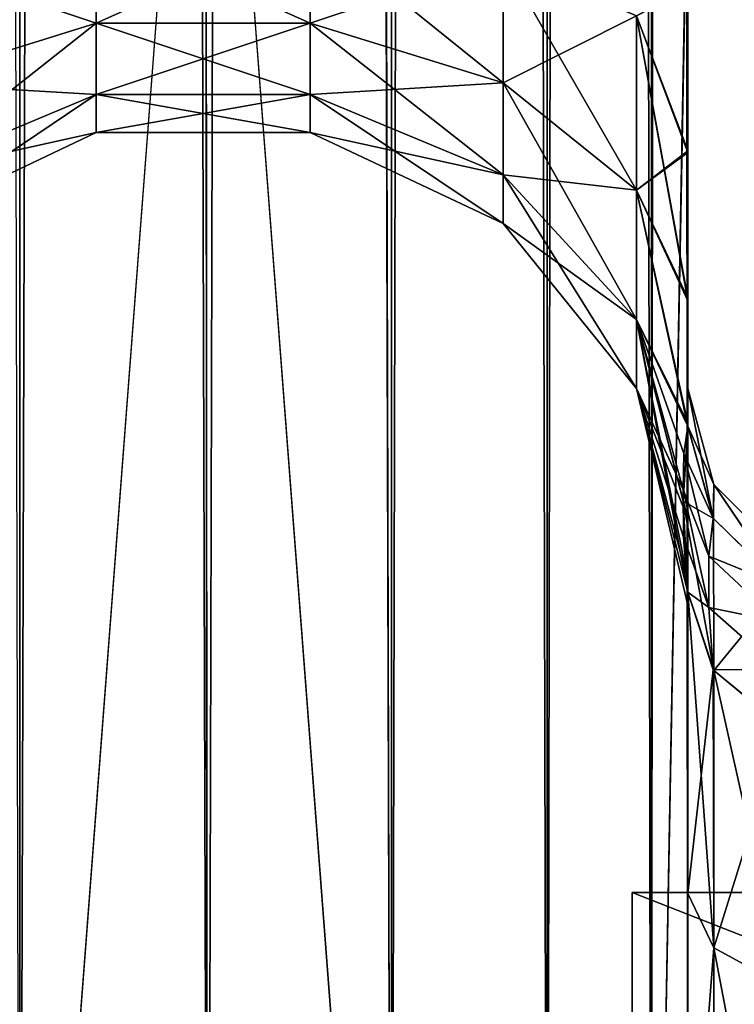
# Model space of a CAD drawing. Extents: x -23 to 470, y -1800 to 0.
# Tile 84 of 198: x 432 to 451, y -1759 to -1733. Entities that reach past the tile are written whole.
import ezdxf

# ---------------------------------------------------------------- set-up
doc = ezdxf.new("R2010")
doc.units = 0
doc.header["$LTSCALE"] = 66.825
for name, color, linetype in [('521', 7, 'CONTINUOUS'), ('529', 7, 'CONTINUOUS'), ('530', 7, 'CONTINUOUS'), ('531', 7, 'CONTINUOUS'), ('535', 7, 'CONTINUOUS'), ('559', 7, 'CONTINUOUS'), ('560', 7, 'CONTINUOUS'), ('567', 7, 'CONTINUOUS'), ('568', 7, 'CONTINUOUS'), ('569', 7, 'CONTINUOUS'), ('575', 7, 'CONTINUOUS'), ('576', 7, 'CONTINUOUS'), ('650', 7, 'CONTINUOUS'), ('651', 7, 'CONTINUOUS'), ('652', 7, 'CONTINUOUS')]:
    doc.layers.add(name, color=color, linetype=linetype)

msp = doc.modelspace()

# ---------------------------------------------------------------- linework, layer by layer
at = {"layer": '521', "linetype": 'CONTINUOUS'}
for points in [[(449.55, -1732.609, 0.489), (449.55, -1742.999, 0), (449.55, -1728.15), (449.55, -1732.609, 0.489)], [(449.55, -1728.15), (449.55, -1742.999, 0), (449.55, -1732.606, -0.488), (449.55, -1728.15)], [(449.55, -1780, 41), (449.55, -1782.865, 40.431), (449.55, -1728.15, 41), (449.55, -1780, 41)], [(449.55, -1728.15, 41), (449.55, -1782.865, 40.431), (449.55, -1732.578, 40.518), (449.55, -1728.15, 41)], [(449.55, -1728.15, -41), (449.55, -1732.582, -40.517), (449.55, -1780, -41), (449.55, -1728.15, -41)], [(449.55, -1782.865, 40.431), (449.55, -1783.734, 40), (449.55, -1732.578, 40.518), (449.55, -1782.865, 40.431)], [(449.55, -1732.578, 40.518), (449.55, -1783.734, 40), (449.55, -1736.807, 39.076), (449.55, -1732.578, 40.518)], [(449.55, -1732.582, -40.517), (449.55, -1736.812, -39.073), (449.55, -1782.865, -40.431), (449.55, -1732.582, -40.517)], [(449.55, -1780, -41), (449.55, -1732.582, -40.517), (449.55, -1782.865, -40.431), (449.55, -1780, -41)], [(449.55, -1732.606, -0.488), (449.55, -1742.999, 0), (449.55, -1736.86, -1.949), (449.55, -1732.606, -0.488)], [(449.55, -1736.863, 1.951), (449.55, -1742.999, 0), (449.55, -1732.609, 0.489), (449.55, -1736.863, 1.951)], [(449.55, -1785.305, 38.801), (449.55, -1786.5, 37.234), (449.55, -1736.807, 39.076), (449.55, -1785.305, 38.801)], [(449.55, -1736.807, 39.076), (449.55, -1786.5, 37.234), (449.55, -1740.654, 36.743), (449.55, -1736.807, 39.076)], [(449.55, -1783.734, 40), (449.55, -1785.305, 38.801), (449.55, -1736.807, 39.076), (449.55, -1783.734, 40)], [(449.55, -1736.812, -39.073), (449.55, -1740.659, -36.739), (449.55, -1785.305, -38.801), (449.55, -1736.812, -39.073)], [(449.55, -1782.865, -40.431), (449.55, -1736.812, -39.073), (449.55, -1783.734, -40), (449.55, -1782.865, -40.431)], [(449.55, -1783.734, -40), (449.55, -1736.812, -39.073), (449.55, -1785.305, -38.801), (449.55, -1783.734, -40)], [(449.55, -1736.86, -1.949), (449.55, -1742.999, 0), (449.55, -1740.715, -4.303), (449.55, -1736.86, -1.949)], [(449.55, -1740.718, 4.305), (449.55, -1742.999, 0), (449.55, -1736.863, 1.951), (449.55, -1740.718, 4.305)], [(449.55, -1786.5, 37.234), (449.55, -1786.933, 36.36), (449.55, -1740.654, 36.743), (449.55, -1786.5, 37.234)], [(449.55, -1740.654, 36.743), (449.55, -1786.933, 36.36), (449.55, -1743.902, 33.619), (449.55, -1740.654, 36.743)], [(449.55, -1740.659, -36.739), (449.55, -1743.907, -33.614), (449.55, -1786.933, -36.36), (449.55, -1740.659, -36.739)], [(449.55, -1785.305, -38.801), (449.55, -1740.659, -36.739), (449.55, -1786.5, -37.234), (449.55, -1785.305, -38.801)], [(449.55, -1786.5, -37.234), (449.55, -1740.659, -36.739), (449.55, -1786.933, -36.36), (449.55, -1786.5, -37.234)], [(449.55, -1742.999, 0), (449.55, -1743.98, -7.473), (449.55, -1740.715, -4.303), (449.55, -1742.999, 0)], [(449.55, -1743.98, 7.474), (449.55, -1742.999, 0), (449.55, -1740.718, 4.305), (449.55, -1743.98, 7.474)], [(449.55, -1786.933, 36.36), (449.55, -1787.5, 33.5), (449.55, -1743.902, 33.619), (449.55, -1786.933, 36.36)], [(449.55, -1743.902, 33.619), (449.55, -1787.5, 33.5), (449.55, -1746.388, 29.857), (449.55, -1743.902, 33.619)], [(449.55, -1743.907, -33.614), (449.55, -1746.391, -29.85), (449.55, -1787.5, -33.5), (449.55, -1743.907, -33.614)], [(449.55, -1786.933, -36.36), (449.55, -1743.907, -33.614), (449.55, -1787.5, -33.5), (449.55, -1786.933, -36.36)], [(449.55, -1746.388, 29.857), (449.55, -1787.5, 33.5), (449.55, -1777.301, 28.507), (449.55, -1746.388, 29.857)], [(449.55, -1747.986, 25.66), (449.55, -1746.388, 29.857), (449.55, -1766.309, 28.436), (449.55, -1747.986, 25.66)], [(449.55, -1766.309, 28.436), (449.55, -1746.388, 29.857), (449.55, -1777.301, 28.507), (449.55, -1766.309, 28.436)], [(449.55, -1746.391, -29.85), (449.55, -1747.989, -25.651), (449.55, -1766.309, -28.436), (449.55, -1746.391, -29.85)], [(449.55, -1787.5, -33.5), (449.55, -1746.391, -29.85), (449.55, -1777.301, -28.507), (449.55, -1787.5, -33.5)], [(449.55, -1777.301, -28.507), (449.55, -1746.391, -29.85), (449.55, -1766.309, -28.436), (449.55, -1777.301, -28.507)], [(449.55, -1748.636, 21.226), (449.55, -1747.986, 25.66), (449.55, -1756.145, 24.276), (449.55, -1748.636, 21.226)], [(449.55, -1756.145, 24.276), (449.55, -1747.986, 25.66), (449.55, -1766.309, 28.436), (449.55, -1756.145, 24.276)], [(449.55, -1747.989, -25.651), (449.55, -1748.636, -21.217), (449.55, -1756.146, -24.276), (449.55, -1747.989, -25.651)], [(449.55, -1766.309, -28.436), (449.55, -1747.989, -25.651), (449.55, -1756.146, -24.276), (449.55, -1766.309, -28.436)], [(449.55, -1748.636, -21.217), (449.55, -1748.297, -16.708), (449.55, -1756.146, -24.276), (449.55, -1748.636, -21.217)], [(449.55, -1748.298, 16.71), (449.55, -1748.636, 21.226), (449.55, -1756.145, 24.276), (449.55, -1748.298, 16.71)]]:
    msp.add_3dface(points, dxfattribs=at)
at = {"layer": '529', "linetype": 'CONTINUOUS'}
for points in [[(432.16, -1780, 52.546), (432.16, -20, 52.546), (428.111, -20, 49.839), (432.16, -1780, 52.546)], [(432.16, -1780, 52.546), (437.05, -1780, 53.5), (432.16, -20, 52.546), (432.16, -1780, 52.546)], [(437.05, -1780, 53.5), (437, -1716.55, 53.5), (432.16, -20, 52.546), (437.05, -1780, 53.5)]]:
    msp.add_3dface(points, dxfattribs=at)
at = {"layer": '530', "linetype": 'CONTINUOUS'}
for points in [[(432.16, -1780, -52.546), (428.111, -1780, -49.839), (432.16, -20, -52.546), (432.16, -1780, -52.546)], [(437, -83.45, -53.5), (432.16, -1780, -52.546), (437.05, -20, -53.5), (437, -83.45, -53.5)], [(437.05, -20, -53.5), (432.16, -1780, -52.546), (432.16, -20, -52.546), (437.05, -20, -53.5)], [(432.16, -1780, -52.546), (437, -83.45, -53.5), (437, -1716.55, -53.5), (432.16, -1780, -52.546)], [(437.05, -1780, -53.5), (432.16, -1780, -52.546), (437, -1716.55, -53.5), (437.05, -1780, -53.5)]]:
    msp.add_3dface(points, dxfattribs=at)
at = {"layer": '531', "linetype": 'CONTINUOUS'}
for points in [[(437.05, -1780, -53.5), (437, -1716.55, -53.5), (441.834, -20, -52.548), (437.05, -1780, -53.5)], [(441.834, -1780, -52.548), (437.05, -1780, -53.5), (441.834, -20, -52.548), (441.834, -1780, -52.548)], [(445.889, -1780, -49.839), (441.834, -1780, -52.548), (445.889, -20, -49.839), (445.889, -1780, -49.839)], [(445.889, -20, -49.839), (441.834, -1780, -52.548), (441.834, -20, -52.548), (445.889, -20, -49.839)], [(448.598, -1780, -45.784), (445.889, -1780, -49.839), (448.598, -20, -45.784), (448.598, -1780, -45.784)], [(448.598, -20, -45.784), (445.889, -1780, -49.839), (445.889, -20, -49.839), (448.598, -20, -45.784)], [(449.55, -20, -41), (449.55, -71.85, -41), (448.598, -1780, -45.784), (449.55, -20, -41)], [(449.55, -20, -41), (448.598, -1780, -45.784), (448.598, -20, -45.784), (449.55, -20, -41)], [(449.55, -71.85, -41), (449.55, -1728.15, -41), (448.598, -1780, -45.784), (449.55, -71.85, -41)], [(449.55, -1728.15, -41), (449.55, -1780, -41), (448.598, -1780, -45.784), (449.55, -1728.15, -41)]]:
    msp.add_3dface(points, dxfattribs=at)
at = {"layer": '535', "linetype": 'CONTINUOUS'}
for points in [[(437, -83.45, 53.5), (441.834, -1780, 52.548), (437.05, -20, 53.5), (437, -83.45, 53.5)], [(437.05, -20, 53.5), (441.834, -1780, 52.548), (441.834, -20, 52.548), (437.05, -20, 53.5)], [(441.834, -1780, 52.548), (445.889, -1780, 49.839), (441.834, -20, 52.548), (441.834, -1780, 52.548)], [(441.834, -20, 52.548), (445.889, -1780, 49.839), (445.889, -20, 49.839), (441.834, -20, 52.548)], [(445.889, -1780, 49.839), (448.598, -1780, 45.784), (445.889, -20, 49.839), (445.889, -1780, 49.839)], [(445.889, -20, 49.839), (448.598, -1780, 45.784), (448.598, -20, 45.784), (445.889, -20, 49.839)], [(449.55, -1780, 41), (449.55, -1728.15, 41), (448.598, -20, 45.784), (449.55, -1780, 41)], [(448.598, -1780, 45.784), (449.55, -1780, 41), (448.598, -20, 45.784), (448.598, -1780, 45.784)], [(437, -1716.55, 53.5), (441.834, -1780, 52.548), (437, -83.45, 53.5), (437, -1716.55, 53.5)], [(437.05, -1780, 53.5), (441.834, -1780, 52.548), (437, -1716.55, 53.5), (437.05, -1780, 53.5)]]:
    msp.add_3dface(points, dxfattribs=at)
at = {"layer": '559', "linetype": 'CONTINUOUS'}
for points in [[(429.139, -1731.824, 10.407), (429.139, -1735.054, 12.272), (434.152, -1730.995, 12.684), (429.139, -1731.824, 10.407)], [(434.152, -1730.995, 12.684), (429.139, -1735.054, 12.272), (434.152, -1733.496, 14.129), (434.152, -1730.995, 12.684)], [(434.152, -1733.496, 26.871), (429.139, -1731.824, 30.593), (434.152, -1730.995, 28.316), (434.152, -1733.496, 26.871)], [(434.152, -1730.995, 12.684), (434.152, -1733.496, 14.129), (439.721, -1730.992, 12.69), (434.152, -1730.995, 12.684)], [(439.721, -1730.992, 12.69), (434.152, -1733.496, 14.129), (439.721, -1733.492, 14.133), (439.721, -1730.992, 12.69)], [(439.721, -1733.492, 26.867), (434.152, -1730.995, 28.316), (439.721, -1730.992, 28.31), (439.721, -1733.492, 26.867)], [(434.152, -1733.496, 26.871), (434.152, -1730.995, 28.316), (439.721, -1733.492, 26.867), (434.152, -1733.496, 26.871)], [(439.721, -1730.992, 12.69), (439.721, -1733.492, 14.133), (444.739, -1731.818, 10.423), (439.721, -1730.992, 12.69)], [(439.721, -1733.492, 26.867), (439.721, -1730.992, 28.31), (444.739, -1735.043, 28.715), (439.721, -1733.492, 26.867)], [(439.721, -1730.992, 28.31), (444.739, -1731.818, 30.577), (444.739, -1735.043, 28.715), (439.721, -1730.992, 28.31)], [(429.139, -1735.054, 28.728), (429.139, -1731.824, 30.593), (434.152, -1733.496, 26.871), (429.139, -1735.054, 28.728)], [(439.721, -1733.492, 14.133), (444.739, -1735.043, 12.285), (444.739, -1731.818, 10.423), (439.721, -1733.492, 14.133)], [(448.212, -1733.306, 34.667), (448.212, -1737.841, 32.049), (444.739, -1731.818, 30.577), (448.212, -1733.306, 34.667)], [(444.739, -1731.818, 30.577), (448.212, -1737.841, 32.049), (444.739, -1735.043, 28.715), (444.739, -1731.818, 30.577)], [(444.739, -1735.043, 12.285), (448.212, -1733.306, 6.333), (444.739, -1731.818, 10.423), (444.739, -1735.043, 12.285)], [(449.55, -1732.578, 40.518), (449.55, -1736.807, 39.076), (448.212, -1733.306, 34.667), (449.55, -1732.578, 40.518)], [(449.55, -1736.863, 1.951), (449.55, -1732.609, 0.489), (448.212, -1733.306, 6.333), (449.55, -1736.863, 1.951)], [(448.212, -1737.841, 8.951), (448.212, -1733.306, 6.333), (444.739, -1735.043, 12.285), (448.212, -1737.841, 8.951)], [(448.212, -1737.841, 8.951), (449.55, -1736.863, 1.951), (448.212, -1733.306, 6.333), (448.212, -1737.841, 8.951)], [(449.55, -1736.807, 39.076), (449.55, -1740.654, 36.743), (448.212, -1733.306, 34.667), (449.55, -1736.807, 39.076)], [(448.212, -1733.306, 34.667), (449.55, -1740.654, 36.743), (448.212, -1737.841, 32.049), (448.212, -1733.306, 34.667)], [(429.139, -1735.054, 12.272), (429.139, -1737.452, 15.129), (434.152, -1733.496, 14.129), (429.139, -1735.054, 12.272)], [(434.152, -1733.496, 14.129), (429.139, -1737.452, 15.129), (434.152, -1735.353, 16.341), (434.152, -1733.496, 14.129)], [(434.152, -1735.353, 24.659), (429.139, -1735.054, 28.728), (434.152, -1733.496, 26.871), (434.152, -1735.353, 24.659)], [(434.152, -1733.496, 14.129), (434.152, -1735.353, 16.341), (439.721, -1733.492, 14.133), (434.152, -1733.496, 14.129)], [(439.721, -1733.492, 14.133), (434.152, -1735.353, 16.341), (439.721, -1735.347, 16.345), (439.721, -1733.492, 14.133)], [(439.721, -1735.347, 24.655), (434.152, -1733.496, 26.871), (439.721, -1733.492, 26.867), (439.721, -1735.347, 24.655)], [(434.152, -1735.353, 24.659), (434.152, -1733.496, 26.871), (439.721, -1735.347, 24.655), (434.152, -1735.353, 24.659)], [(439.721, -1733.492, 14.133), (439.721, -1735.347, 16.345), (444.739, -1735.043, 12.285), (439.721, -1733.492, 14.133)], [(439.721, -1735.347, 24.655), (439.721, -1733.492, 26.867), (444.739, -1737.437, 25.862), (439.721, -1735.347, 24.655)], [(439.721, -1733.492, 26.867), (444.739, -1735.043, 28.715), (444.739, -1737.437, 25.862), (439.721, -1733.492, 26.867)], [(429.139, -1737.452, 25.871), (429.139, -1735.054, 28.728), (434.152, -1735.353, 24.659), (429.139, -1737.452, 25.871)], [(439.721, -1735.347, 16.345), (444.739, -1737.437, 15.138), (444.739, -1735.043, 12.285), (439.721, -1735.347, 16.345)], [(448.212, -1737.841, 32.049), (448.212, -1741.207, 28.038), (444.739, -1735.043, 28.715), (448.212, -1737.841, 32.049)], [(444.739, -1735.043, 28.715), (448.212, -1741.207, 28.038), (444.739, -1737.437, 25.862), (444.739, -1735.043, 28.715)], [(444.739, -1737.437, 15.138), (448.212, -1737.841, 8.951), (444.739, -1735.043, 12.285), (444.739, -1737.437, 15.138)], [(429.139, -1737.452, 15.129), (429.139, -1738.728, 18.635), (434.152, -1735.353, 16.341), (429.139, -1737.452, 15.129)], [(434.152, -1735.353, 16.341), (429.139, -1738.728, 18.635), (434.152, -1736.341, 19.056), (434.152, -1735.353, 16.341)], [(434.152, -1736.341, 21.944), (429.139, -1737.452, 25.871), (434.152, -1735.353, 24.659), (434.152, -1736.341, 21.944)], [(434.152, -1735.353, 16.341), (434.152, -1736.341, 19.056), (439.721, -1735.347, 16.345), (434.152, -1735.353, 16.341)], [(439.721, -1735.347, 16.345), (434.152, -1736.341, 19.056), (439.721, -1736.335, 19.057), (439.721, -1735.347, 16.345)], [(439.721, -1736.335, 21.943), (434.152, -1735.353, 24.659), (439.721, -1735.347, 24.655), (439.721, -1736.335, 21.943)], [(434.152, -1736.341, 21.944), (434.152, -1735.353, 24.659), (439.721, -1736.335, 21.943), (434.152, -1736.341, 21.944)], [(439.721, -1735.347, 16.345), (439.721, -1736.335, 19.057), (444.739, -1737.437, 15.138), (439.721, -1735.347, 16.345)], [(439.721, -1736.335, 21.943), (439.721, -1735.347, 24.655), (444.739, -1738.711, 22.362), (439.721, -1736.335, 21.943)], [(439.721, -1735.347, 24.655), (444.739, -1737.437, 25.862), (444.739, -1738.711, 22.362), (439.721, -1735.347, 24.655)], [(429.139, -1738.728, 18.635), (429.139, -1738.728, 22.365), (434.152, -1736.341, 19.056), (429.139, -1738.728, 18.635)], [(429.139, -1738.728, 22.365), (429.139, -1737.452, 25.871), (434.152, -1736.341, 21.944), (429.139, -1738.728, 22.365)], [(434.152, -1736.341, 19.056), (429.139, -1738.728, 22.365), (434.152, -1736.341, 21.944), (434.152, -1736.341, 19.056)], [(434.152, -1736.341, 19.056), (434.152, -1736.341, 21.944), (439.721, -1736.335, 19.057), (434.152, -1736.341, 19.056)], [(439.721, -1736.335, 19.057), (434.152, -1736.341, 21.944), (439.721, -1736.335, 21.943), (439.721, -1736.335, 19.057)], [(439.721, -1736.335, 19.057), (439.721, -1736.335, 21.943), (444.739, -1738.711, 18.638), (439.721, -1736.335, 19.057)], [(439.721, -1736.335, 19.057), (444.739, -1738.711, 18.638), (444.739, -1737.437, 15.138), (439.721, -1736.335, 19.057)], [(439.721, -1736.335, 21.943), (444.739, -1738.711, 22.362), (444.739, -1738.711, 18.638), (439.721, -1736.335, 21.943)], [(449.55, -1740.718, 4.305), (449.55, -1736.863, 1.951), (448.212, -1737.841, 8.951), (449.55, -1740.718, 4.305)], [(448.212, -1741.207, 28.038), (448.212, -1742.997, 23.118), (444.739, -1737.437, 25.862), (448.212, -1741.207, 28.038)], [(444.739, -1737.437, 25.862), (448.212, -1742.997, 23.118), (444.739, -1738.711, 22.362), (444.739, -1737.437, 25.862)], [(448.212, -1741.207, 12.962), (448.212, -1737.841, 8.951), (444.739, -1737.437, 15.138), (448.212, -1741.207, 12.962)], [(444.739, -1738.711, 18.638), (448.212, -1741.207, 12.962), (444.739, -1737.437, 15.138), (444.739, -1738.711, 18.638)], [(449.55, -1743.98, 7.474), (449.55, -1740.718, 4.305), (448.212, -1737.841, 8.951), (449.55, -1743.98, 7.474)], [(448.212, -1741.207, 12.962), (449.55, -1743.98, 7.474), (448.212, -1737.841, 8.951), (448.212, -1741.207, 12.962)], [(449.55, -1740.654, 36.743), (449.55, -1743.902, 33.619), (448.212, -1737.841, 32.049), (449.55, -1740.654, 36.743)], [(448.212, -1737.841, 32.049), (449.55, -1743.902, 33.619), (448.212, -1741.207, 28.038), (448.212, -1737.841, 32.049)], [(448.212, -1742.997, 23.118), (448.212, -1742.997, 17.882), (444.739, -1738.711, 22.362), (448.212, -1742.997, 23.118)], [(448.212, -1742.997, 17.882), (448.212, -1741.207, 12.962), (444.739, -1738.711, 18.638), (448.212, -1742.997, 17.882)], [(444.739, -1738.711, 22.362), (448.212, -1742.997, 17.882), (444.739, -1738.711, 18.638), (444.739, -1738.711, 22.362)], [(449.441, -1744.692, 9.196), (449.55, -1743.98, 7.474), (448.212, -1741.207, 12.962), (449.441, -1744.692, 9.196)], [(449.55, -1743.902, 33.619), (449.55, -1746.388, 29.857), (448.212, -1741.207, 28.038), (449.55, -1743.902, 33.619)], [(449.55, -1746.388, 29.857), (449.55, -1747.986, 25.66), (448.212, -1741.207, 28.038), (449.55, -1746.388, 29.857)], [(448.212, -1741.207, 28.038), (449.55, -1747.986, 25.66), (448.212, -1742.997, 23.118), (448.212, -1741.207, 28.038)], [(449.427, -1745.632, 11.327), (449.441, -1744.692, 9.196), (448.212, -1741.207, 12.962), (449.427, -1745.632, 11.327)], [(448.212, -1742.997, 17.882), (449.427, -1745.632, 11.327), (448.212, -1741.207, 12.962), (448.212, -1742.997, 17.882)], [(449.55, -1747.986, 25.66), (449.55, -1748.636, 21.226), (448.212, -1742.997, 23.118), (449.55, -1747.986, 25.66)], [(449.55, -1748.636, 21.226), (449.55, -1748.298, 16.71), (448.212, -1742.997, 17.882), (449.55, -1748.636, 21.226)], [(448.212, -1742.997, 23.118), (449.55, -1748.636, 21.226), (448.212, -1742.997, 17.882), (448.212, -1742.997, 23.118)], [(449.55, -1748.298, 16.71), (449.432, -1746.866, 13.93), (448.212, -1742.997, 17.882), (449.55, -1748.298, 16.71)], [(449.432, -1746.866, 13.93), (449.427, -1745.632, 11.327), (448.212, -1742.997, 17.882), (449.432, -1746.866, 13.93)]]:
    msp.add_3dface(points, dxfattribs=at)
at = {"layer": '560', "linetype": 'CONTINUOUS'}
for points in [[(429.139, -1731.824, -30.593), (429.139, -1735.054, -28.728), (434.152, -1730.995, -28.316), (429.139, -1731.824, -30.593)], [(434.152, -1730.995, -28.316), (429.139, -1735.054, -28.728), (434.152, -1733.496, -26.871), (434.152, -1730.995, -28.316)], [(434.152, -1733.496, -14.129), (429.139, -1731.824, -10.407), (434.152, -1730.995, -12.684), (434.152, -1733.496, -14.129)], [(434.152, -1730.995, -28.316), (434.152, -1733.496, -26.871), (439.721, -1730.992, -28.31), (434.152, -1730.995, -28.316)], [(439.721, -1730.992, -28.31), (434.152, -1733.496, -26.871), (439.721, -1733.492, -26.867), (439.721, -1730.992, -28.31)], [(439.721, -1733.492, -14.133), (434.152, -1730.995, -12.684), (439.721, -1730.992, -12.69), (439.721, -1733.492, -14.133)], [(434.152, -1733.496, -14.129), (434.152, -1730.995, -12.684), (439.721, -1733.492, -14.133), (434.152, -1733.496, -14.129)], [(439.721, -1730.992, -28.31), (439.721, -1733.492, -26.867), (444.739, -1731.818, -30.577), (439.721, -1730.992, -28.31)], [(439.721, -1733.492, -14.133), (439.721, -1730.992, -12.69), (444.739, -1735.043, -12.285), (439.721, -1733.492, -14.133)], [(439.721, -1730.992, -12.69), (444.739, -1731.818, -10.423), (444.739, -1735.043, -12.285), (439.721, -1730.992, -12.69)], [(429.139, -1735.054, -12.272), (429.139, -1731.824, -10.407), (434.152, -1733.496, -14.129), (429.139, -1735.054, -12.272)], [(439.721, -1733.492, -26.867), (444.739, -1735.043, -28.715), (444.739, -1731.818, -30.577), (439.721, -1733.492, -26.867)], [(448.212, -1733.306, -6.333), (448.212, -1737.841, -8.951), (444.739, -1731.818, -10.423), (448.212, -1733.306, -6.333)], [(444.739, -1731.818, -10.423), (448.212, -1737.841, -8.951), (444.739, -1735.043, -12.285), (444.739, -1731.818, -10.423)], [(444.739, -1735.043, -28.715), (448.212, -1733.306, -34.667), (444.739, -1731.818, -30.577), (444.739, -1735.043, -28.715)], [(449.55, -1736.812, -39.073), (449.55, -1732.582, -40.517), (448.212, -1733.306, -34.667), (449.55, -1736.812, -39.073)], [(449.55, -1732.606, -0.488), (449.55, -1736.86, -1.949), (448.212, -1733.306, -6.333), (449.55, -1732.606, -0.488)], [(448.212, -1737.841, -32.049), (448.212, -1733.306, -34.667), (444.739, -1735.043, -28.715), (448.212, -1737.841, -32.049)], [(449.55, -1736.86, -1.949), (449.55, -1740.715, -4.303), (448.212, -1733.306, -6.333), (449.55, -1736.86, -1.949)], [(448.212, -1733.306, -6.333), (449.55, -1740.715, -4.303), (448.212, -1737.841, -8.951), (448.212, -1733.306, -6.333)], [(448.212, -1737.841, -32.049), (449.55, -1736.812, -39.073), (448.212, -1733.306, -34.667), (448.212, -1737.841, -32.049)], [(429.139, -1735.054, -28.728), (429.139, -1737.452, -25.871), (434.152, -1733.496, -26.871), (429.139, -1735.054, -28.728)], [(434.152, -1733.496, -26.871), (429.139, -1737.452, -25.871), (434.152, -1735.353, -24.659), (434.152, -1733.496, -26.871)], [(434.152, -1735.353, -16.341), (429.139, -1735.054, -12.272), (434.152, -1733.496, -14.129), (434.152, -1735.353, -16.341)], [(434.152, -1733.496, -26.871), (434.152, -1735.353, -24.659), (439.721, -1733.492, -26.867), (434.152, -1733.496, -26.871)], [(439.721, -1733.492, -26.867), (434.152, -1735.353, -24.659), (439.721, -1735.347, -24.655), (439.721, -1733.492, -26.867)], [(439.721, -1735.347, -16.345), (434.152, -1733.496, -14.129), (439.721, -1733.492, -14.133), (439.721, -1735.347, -16.345)], [(434.152, -1735.353, -16.341), (434.152, -1733.496, -14.129), (439.721, -1735.347, -16.345), (434.152, -1735.353, -16.341)], [(439.721, -1733.492, -26.867), (439.721, -1735.347, -24.655), (444.739, -1735.043, -28.715), (439.721, -1733.492, -26.867)], [(439.721, -1735.347, -16.345), (439.721, -1733.492, -14.133), (444.739, -1737.437, -15.138), (439.721, -1735.347, -16.345)], [(439.721, -1733.492, -14.133), (444.739, -1735.043, -12.285), (444.739, -1737.437, -15.138), (439.721, -1733.492, -14.133)], [(429.139, -1737.452, -15.129), (429.139, -1735.054, -12.272), (434.152, -1735.353, -16.341), (429.139, -1737.452, -15.129)], [(439.721, -1735.347, -24.655), (444.739, -1737.437, -25.862), (444.739, -1735.043, -28.715), (439.721, -1735.347, -24.655)], [(448.212, -1737.841, -8.951), (448.212, -1741.207, -12.962), (444.739, -1735.043, -12.285), (448.212, -1737.841, -8.951)], [(444.739, -1735.043, -12.285), (448.212, -1741.207, -12.962), (444.739, -1737.437, -15.138), (444.739, -1735.043, -12.285)], [(444.739, -1737.437, -25.862), (448.212, -1737.841, -32.049), (444.739, -1735.043, -28.715), (444.739, -1737.437, -25.862)], [(429.139, -1737.452, -25.871), (429.139, -1738.728, -22.365), (434.152, -1735.353, -24.659), (429.139, -1737.452, -25.871)], [(434.152, -1735.353, -24.659), (429.139, -1738.728, -22.365), (434.152, -1736.341, -21.944), (434.152, -1735.353, -24.659)], [(434.152, -1736.341, -19.056), (429.139, -1737.452, -15.129), (434.152, -1735.353, -16.341), (434.152, -1736.341, -19.056)], [(434.152, -1735.353, -24.659), (434.152, -1736.341, -21.944), (439.721, -1735.347, -24.655), (434.152, -1735.353, -24.659)], [(439.721, -1735.347, -24.655), (434.152, -1736.341, -21.944), (439.721, -1736.335, -21.943), (439.721, -1735.347, -24.655)], [(439.721, -1736.335, -19.057), (434.152, -1735.353, -16.341), (439.721, -1735.347, -16.345), (439.721, -1736.335, -19.057)], [(434.152, -1736.341, -19.056), (434.152, -1735.353, -16.341), (439.721, -1736.335, -19.057), (434.152, -1736.341, -19.056)], [(439.721, -1735.347, -24.655), (439.721, -1736.335, -21.943), (444.739, -1737.437, -25.862), (439.721, -1735.347, -24.655)], [(439.721, -1736.335, -19.057), (439.721, -1735.347, -16.345), (444.739, -1738.711, -18.638), (439.721, -1736.335, -19.057)], [(439.721, -1735.347, -16.345), (444.739, -1737.437, -15.138), (444.739, -1738.711, -18.638), (439.721, -1735.347, -16.345)], [(429.139, -1738.728, -22.365), (429.139, -1738.728, -18.635), (434.152, -1736.341, -21.944), (429.139, -1738.728, -22.365)], [(429.139, -1738.728, -18.635), (429.139, -1737.452, -15.129), (434.152, -1736.341, -19.056), (429.139, -1738.728, -18.635)], [(434.152, -1736.341, -21.944), (429.139, -1738.728, -18.635), (434.152, -1736.341, -19.056), (434.152, -1736.341, -21.944)], [(434.152, -1736.341, -21.944), (434.152, -1736.341, -19.056), (439.721, -1736.335, -21.943), (434.152, -1736.341, -21.944)], [(439.721, -1736.335, -21.943), (434.152, -1736.341, -19.056), (439.721, -1736.335, -19.057), (439.721, -1736.335, -21.943)], [(439.721, -1736.335, -21.943), (439.721, -1736.335, -19.057), (444.739, -1738.711, -22.362), (439.721, -1736.335, -21.943)], [(439.721, -1736.335, -21.943), (444.739, -1738.711, -22.362), (444.739, -1737.437, -25.862), (439.721, -1736.335, -21.943)], [(439.721, -1736.335, -19.057), (444.739, -1738.711, -18.638), (444.739, -1738.711, -22.362), (439.721, -1736.335, -19.057)], [(449.55, -1740.659, -36.739), (449.55, -1736.812, -39.073), (448.212, -1737.841, -32.049), (449.55, -1740.659, -36.739)], [(448.212, -1741.207, -12.962), (448.212, -1742.997, -17.882), (444.739, -1737.437, -15.138), (448.212, -1741.207, -12.962)], [(444.739, -1737.437, -15.138), (448.212, -1742.997, -17.882), (444.739, -1738.711, -18.638), (444.739, -1737.437, -15.138)], [(448.212, -1741.207, -28.038), (448.212, -1737.841, -32.049), (444.739, -1737.437, -25.862), (448.212, -1741.207, -28.038)], [(444.739, -1738.711, -22.362), (448.212, -1741.207, -28.038), (444.739, -1737.437, -25.862), (444.739, -1738.711, -22.362)], [(449.55, -1740.715, -4.303), (449.55, -1743.98, -7.473), (448.212, -1737.841, -8.951), (449.55, -1740.715, -4.303)], [(448.212, -1737.841, -8.951), (449.55, -1743.98, -7.473), (448.212, -1741.207, -12.962), (448.212, -1737.841, -8.951)], [(449.55, -1743.907, -33.614), (449.55, -1740.659, -36.739), (448.212, -1737.841, -32.049), (449.55, -1743.907, -33.614)], [(448.212, -1741.207, -28.038), (449.55, -1743.907, -33.614), (448.212, -1737.841, -32.049), (448.212, -1741.207, -28.038)], [(448.212, -1742.997, -17.882), (448.212, -1742.997, -23.118), (444.739, -1738.711, -18.638), (448.212, -1742.997, -17.882)], [(448.212, -1742.997, -23.118), (448.212, -1741.207, -28.038), (444.739, -1738.711, -22.362), (448.212, -1742.997, -23.118)], [(444.739, -1738.711, -18.638), (448.212, -1742.997, -23.118), (444.739, -1738.711, -22.362), (444.739, -1738.711, -18.638)], [(449.55, -1743.98, -7.473), (449.426, -1745.935, -11.985), (448.212, -1741.207, -12.962), (449.55, -1743.98, -7.473)], [(449.426, -1745.935, -11.985), (449.55, -1748.297, -16.708), (448.212, -1741.207, -12.962), (449.426, -1745.935, -11.985)], [(448.212, -1741.207, -12.962), (449.55, -1748.297, -16.708), (448.212, -1742.997, -17.882), (448.212, -1741.207, -12.962)], [(449.55, -1746.391, -29.85), (449.55, -1743.907, -33.614), (448.212, -1741.207, -28.038), (449.55, -1746.391, -29.85)], [(448.212, -1742.997, -23.118), (449.55, -1746.391, -29.85), (448.212, -1741.207, -28.038), (448.212, -1742.997, -23.118)], [(449.55, -1748.297, -16.708), (449.55, -1748.636, -21.217), (448.212, -1742.997, -17.882), (449.55, -1748.297, -16.708)], [(449.55, -1748.636, -21.217), (449.55, -1747.989, -25.651), (448.212, -1742.997, -23.118), (449.55, -1748.636, -21.217)], [(448.212, -1742.997, -17.882), (449.55, -1748.636, -21.217), (448.212, -1742.997, -23.118), (448.212, -1742.997, -17.882)], [(449.55, -1747.989, -25.651), (449.55, -1746.391, -29.85), (448.212, -1742.997, -23.118), (449.55, -1747.989, -25.651)]]:
    msp.add_3dface(points, dxfattribs=at)
at = {"layer": '567', "linetype": 'CONTINUOUS'}
for points in [[(449.55, -1756.146, -24.276), (449.55, -1748.297, -16.708), (450.221, -1757.552, -22.213), (449.55, -1756.146, -24.276)], [(449.55, -1748.297, -16.708), (450.221, -1750.341, -15.266), (450.221, -1757.552, -22.213), (449.55, -1748.297, -16.708)], [(450.221, -1750.341, -15.266), (452.055, -1751.838, -14.211), (452.055, -1758.551, -20.678), (450.221, -1750.341, -15.266)], [(450.221, -1757.552, -22.213), (450.221, -1750.341, -15.266), (452.055, -1758.551, -20.678), (450.221, -1757.552, -22.213)], [(449.55, -1766.309, -28.436), (449.55, -1756.146, -24.276), (450.221, -1757.552, -22.213), (449.55, -1766.309, -28.436)], [(450.221, -1766.827, -25.989), (449.55, -1766.309, -28.436), (450.221, -1757.552, -22.213), (450.221, -1766.827, -25.989)], [(450.221, -1766.827, -25.989), (450.221, -1757.552, -22.213), (452.055, -1767.185, -24.192), (450.221, -1766.827, -25.989)], [(452.055, -1767.185, -24.192), (450.221, -1757.552, -22.213), (452.055, -1758.551, -20.678), (452.055, -1767.185, -24.192)]]:
    msp.add_3dface(points, dxfattribs=at)
at = {"layer": '568', "linetype": 'CONTINUOUS'}
for points in [[(449.55, -1748.298, 16.71), (449.55, -1756.145, 24.276), (450.205, -1750.319, 15.281), (449.55, -1748.298, 16.71)], [(450.205, -1750.319, 15.281), (449.55, -1756.145, 24.276), (450.221, -1757.552, 22.213), (450.205, -1750.319, 15.281)], [(452.013, -1751.818, 14.225), (450.205, -1750.319, 15.281), (450.221, -1757.552, 22.213), (452.013, -1751.818, 14.225)], [(452.013, -1751.818, 14.225), (450.221, -1757.552, 22.213), (452.055, -1758.551, 20.678), (452.013, -1751.818, 14.225)], [(449.55, -1756.145, 24.276), (449.55, -1766.309, 28.436), (450.221, -1757.552, 22.213), (449.55, -1756.145, 24.276)], [(450.221, -1757.552, 22.213), (449.55, -1766.309, 28.436), (450.221, -1766.827, 25.989), (450.221, -1757.552, 22.213)], [(450.221, -1757.552, 22.213), (450.221, -1766.827, 25.989), (452.055, -1758.551, 20.678), (450.221, -1757.552, 22.213)], [(452.055, -1758.551, 20.678), (450.221, -1766.827, 25.989), (452.055, -1767.185, 24.192), (452.055, -1758.551, 20.678)]]:
    msp.add_3dface(points, dxfattribs=at)
at = {"layer": '569', "linetype": 'CONTINUOUS'}
for points in [[(449.55, -1743.98, -7.473), (449.55, -1742.999, 0), (450.221, -1745.502), (449.55, -1743.98, -7.473)], [(449.55, -1742.999, 0), (449.55, -1743.98, 7.474), (450.205, -1746.371, 6.836), (449.55, -1742.999, 0)], [(450.221, -1745.502), (449.55, -1742.999, 0), (450.205, -1746.371, 6.836), (450.221, -1745.502)], [(450.212, -1746.381, -6.834), (449.55, -1743.98, -7.473), (450.221, -1745.502), (450.212, -1746.381, -6.834)], [(452.013, -1748.143, 6.364), (450.221, -1745.502), (450.205, -1746.371, 6.836), (452.013, -1748.143, 6.364)], [(452.021, -1748.147, -6.363), (450.212, -1746.381, -6.834), (450.221, -1745.502), (452.021, -1748.147, -6.363)], [(452.054, -1747.332), (452.021, -1748.147, -6.363), (450.221, -1745.502), (452.054, -1747.332)], [(452.054, -1747.332), (450.221, -1745.502), (452.013, -1748.143, 6.364), (452.054, -1747.332)]]:
    msp.add_3dface(points, dxfattribs=at)
at = {"layer": '575', "linetype": 'CONTINUOUS'}
for points in [[(449.55, -1743.98, 7.474), (449.441, -1744.692, 9.196), (450.205, -1746.371, 6.836), (449.55, -1743.98, 7.474)], [(449.441, -1744.692, 9.196), (449.427, -1745.632, 11.327), (450.091, -1747.362, 9.769), (449.441, -1744.692, 9.196)], [(450.205, -1746.371, 6.836), (449.441, -1744.692, 9.196), (450.091, -1747.362, 9.769), (450.205, -1746.371, 6.836)], [(449.427, -1745.632, 11.327), (449.432, -1746.866, 13.93), (450.093, -1748.704, 12.639), (449.427, -1745.632, 11.327)], [(450.091, -1747.362, 9.769), (449.427, -1745.632, 11.327), (450.093, -1748.704, 12.639), (450.091, -1747.362, 9.769)], [(452.013, -1748.143, 6.364), (450.205, -1746.371, 6.836), (450.091, -1747.362, 9.769), (452.013, -1748.143, 6.364)], [(449.432, -1746.866, 13.93), (449.55, -1748.298, 16.71), (450.093, -1748.704, 12.639), (449.432, -1746.866, 13.93)], [(452.013, -1748.143, 6.364), (450.091, -1747.362, 9.769), (451.923, -1749.072, 9.104), (452.013, -1748.143, 6.364)], [(450.091, -1747.362, 9.769), (450.093, -1748.704, 12.639), (451.923, -1749.072, 9.104), (450.091, -1747.362, 9.769)], [(450.093, -1748.704, 12.639), (449.55, -1748.298, 16.71), (450.205, -1750.319, 15.281), (450.093, -1748.704, 12.639)], [(450.093, -1748.704, 12.639), (450.205, -1750.319, 15.281), (451.925, -1750.31, 11.754), (450.093, -1748.704, 12.639)], [(451.923, -1749.072, 9.104), (450.093, -1748.704, 12.639), (451.925, -1750.31, 11.754), (451.923, -1749.072, 9.104)], [(451.925, -1750.31, 11.754), (450.205, -1750.319, 15.281), (452.013, -1751.818, 14.225), (451.925, -1750.31, 11.754)]]:
    msp.add_3dface(points, dxfattribs=at)
at = {"layer": '576', "linetype": 'CONTINUOUS'}
for points in [[(449.426, -1745.935, -11.985), (449.55, -1743.98, -7.473), (450.212, -1746.381, -6.834), (449.426, -1745.935, -11.985)], [(449.55, -1748.297, -16.708), (449.426, -1745.935, -11.985), (450.221, -1750.341, -15.266), (449.55, -1748.297, -16.708)], [(450.221, -1750.341, -15.266), (449.426, -1745.935, -11.985), (450.212, -1746.381, -6.834), (450.221, -1750.341, -15.266)], [(452.021, -1748.147, -6.363), (450.221, -1750.341, -15.266), (450.212, -1746.381, -6.834), (452.021, -1748.147, -6.363)], [(452.055, -1751.838, -14.211), (450.221, -1750.341, -15.266), (452.021, -1748.147, -6.363), (452.055, -1751.838, -14.211)]]:
    msp.add_3dface(points, dxfattribs=at)
at = {"layer": '650', "linetype": 'CONTINUOUS'}
for points in [[(448.1, -1756.115), (448.1, -1760.768, -11.232), (448.1, -1787.885), (448.1, -1756.115)], [(448.1, -1756.115), (448.1, -1787.885), (448.1, -1783.232, 11.232), (448.1, -1756.115)], [(448.1, -1756.115), (448.1, -1783.232, 11.232), (448.1, -1760.768, 11.232), (448.1, -1756.115)]]:
    msp.add_3dface(points, dxfattribs=at)
at = {"layer": '651', "linetype": 'CONTINUOUS'}
for points in [[(448.1, -1760.768, -11.232), (448.1, -1756.115), (459.934, -1760.768, -11.232), (448.1, -1760.768, -11.232)], [(459.934, -1760.768, -11.232), (448.1, -1756.115), (459.934, -1756.115), (459.934, -1760.768, -11.232)]]:
    msp.add_3dface(points, dxfattribs=at)
at = {"layer": '652', "linetype": 'CONTINUOUS'}
for points in [[(459.934, -1756.115), (448.1, -1756.115), (448.1, -1760.768, 11.232), (459.934, -1756.115)], [(459.934, -1756.115), (448.1, -1760.768, 11.232), (459.934, -1760.768, 11.232), (459.934, -1756.115)]]:
    msp.add_3dface(points, dxfattribs=at)

doc.saveas('drawing.dxf')
